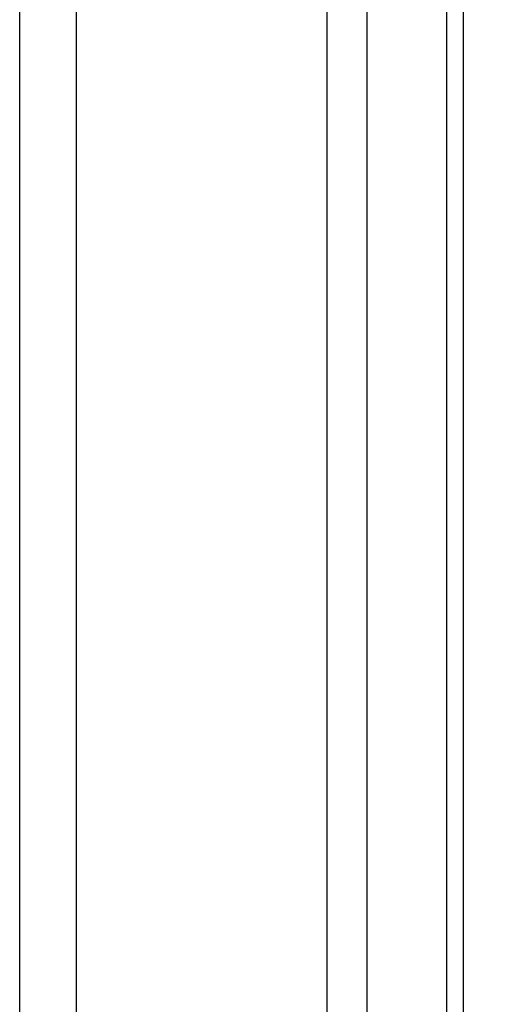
# Model space of a CAD drawing. Header units: millimetres. Extents: x 2938 to 3451, y 1869 to 2231.
# Tile 12 of 30: x 3095.04 to 3103.53, y 2039.96 to 2057.41. Entities that reach past the tile are written whole.
import ezdxf

# ---------------------------------------------------------------- set-up
doc = ezdxf.new("R2010")
doc.units = ezdxf.units.MM
doc.layers.add('粗实线层', color=7, linetype='Continuous', lineweight=35)
doc.styles.add('标准', font='txt', dxfattribs={"width": 0.667})
doc.dimstyles.new('对齐', dxfattribs={"dimtxt": 3, "dimasz": 2.5, "dimexe": 1.25, "dimexo": 0.625, "dimtad": 1, "dimdsep": 46, "dimtxsty": '标准', "dimcen": 2.5, "dimclrd": 3, "dimclre": 3, "dimclrt": 3, "dimadec": 0, "dimazin": 0, "dimtfac": 1, "dimtmove": 0, "dimatfit": 3, "dimfxl": 1, "dimarcsym": 0})

# ---------------------------------------------------------------- blocks, each defined once
blk = doc.blocks.new('*D15')
at = {"color": 3, "linetype": 'Continuous', "lineweight": -2, "transparency": 16777216}
for p, q in [((3098.537, 2178.752), (3125.412, 2178.752)), ((3124.162, 2176.252), (3124.162, 2031.252)), ((3098.537, 2028.752), (3125.412, 2028.752))]:
    blk.add_line(p, q, dxfattribs=at)
at = {"color": 3, "linetype": 'Continuous', "transparency": 16777216}
for points in [[(3123.745, 2176.252), (3124.578, 2176.252), (3124.162, 2178.752)], [(3123.745, 2031.252), (3124.578, 2031.252), (3124.162, 2028.752)]]:
    blk.add_solid(points, dxfattribs=at)
at = {"layer": 'Defpoints', "color": 0, "linetype": 'Continuous', "transparency": 16777216}
for p in [(3097.912, 2178.752), (3097.912, 2028.752), (3124.162, 2028.752)]:
    blk.add_point(p, dxfattribs=at)
at = {"color": 3, "linetype": 'Continuous', "lineweight": 18, "transparency": 16777216, "insert": (3119.537, 2101.302), "char_height": 8, "width": 13.69772, "attachment_point": 5, "rotation": 90, "style": '标准'}
blk.add_mtext('150', dxfattribs=at)

msp = doc.modelspace()

# ---------------------------------------------------------------- linework, layer by layer
at = {"layer": '粗实线层', "color": 7, "linetype": 'Continuous', "lineweight": 25}
for p, q in [((3100.497, 2033.752), (3100.497, 2173.752)), ((3101.204, 2033.752), (3101.204, 2173.752)), ((3102.619, 2033.752), (3102.619, 2173.752)), ((3102.912, 2033.752), (3102.912, 2173.752)), ((3095.044, 2159.252), (3095.044, 2037.019)), ((3096.044, 2159.252), (3096.044, 2037.019))]:
    msp.add_line(p, q, dxfattribs=at)

# ---------------------------------------------------------------- dimensions: what is measured, and where the dimension line sits
at = {"color": 7, "linetype": 'Continuous', "lineweight": 18}
dim = msp.add_linear_dim(base=(3124.162, 2028.752), p1=(3097.912, 2178.752), p2=(3097.912, 2028.752), angle=270, dimstyle='对齐', override={"dimtxt": 8, "dimsah": 1}, dxfattribs=at)
dim.commit()
dim.dimension.update_dxf_attribs({"geometry": '*D15', "text_midpoint": (3124.162, 2101.302), "dimtype": 160})

doc.saveas('drawing.dxf')
